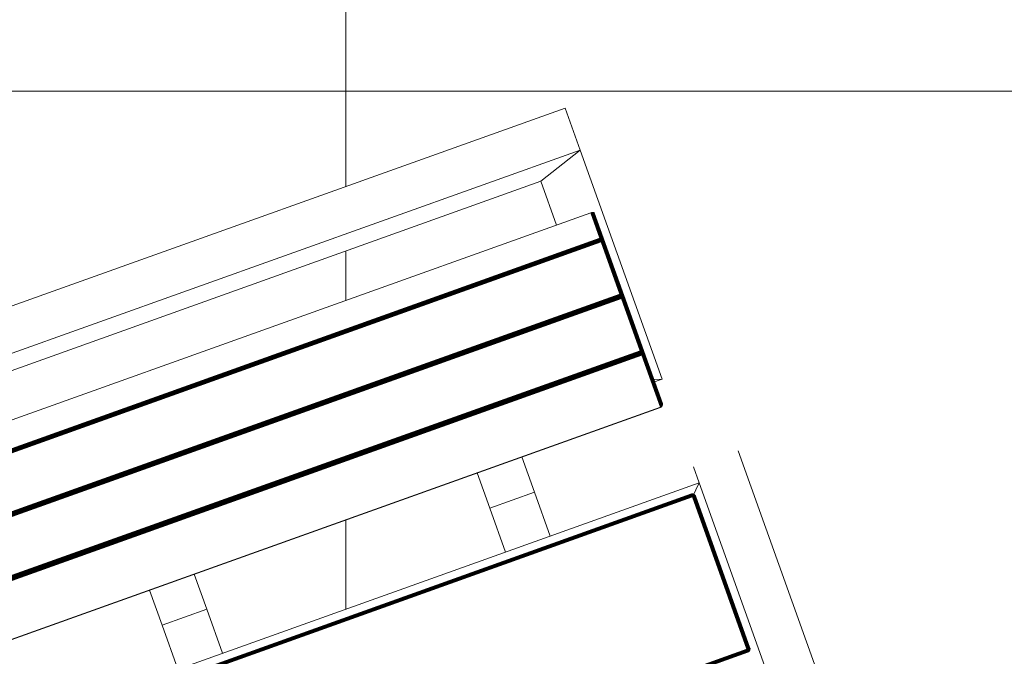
# Model space of a CAD drawing. Header units: millimetres. Extents: x -68595 to 26741, y -534 to 35396.
# Tile 96 of 172: x -57717 to -57095, y 26444 to 26847. Entities that reach past the tile are written whole.
import ezdxf

# ---------------------------------------------------------------- set-up
doc = ezdxf.new("R2010")
doc.units = ezdxf.units.MM
for name, color, linetype, lineweight, true_color in [('Furniture-1', 7, 'Continuous', 9, 0xaaaaaa), ('Kohvikutool-1', 7, 'Continuous', 9, 0xaaaaaa), ('Surface Pattern-1', 7, 'Continuous', 9, 0x232323)]:
    doc.layers.add(name, color=color, linetype=linetype, lineweight=lineweight, true_color=true_color)

# ---------------------------------------------------------------- blocks, each defined once
blk = doc.blocks.new('MA_Kohvikultool - Kohvikutool_DWG-V72-Sisehoov')
at = {"layer": 'Kohvikutool-1'}
for p, q in [((-10.89, 495), (-175.67, 495)), ((-388.49, 465), (-416.68, 465)), ((-416.68, 465), (-388.49, 465)), ((-416.68, 465), (-416.68, 15)), ((-378.23, 435), (-388.49, 465)), ((-388.49, 465), (-234.58, 465)), ((-388.49, 465), (-378.23, 435)), ((-388.49, 15), (-388.49, 465)), ((-234.58, 465), (-236.98, 458)), ((-236.98, 458), (-234.58, 465)), ((-234.58, 465), (-234.58, 458)), ((-175.67, 465), (-165, 465)), ((-165, 465), (-158, 458)), ((-165, 15), (-165, 465)), ((-158, 458), (-165, 465)), ((-165, 465), (-35.34, 465)), ((-348.73, 458), (-348.72, 458.36)), ((-348.73, 458), (-348.73, 22)), ((-331.82, 458), (-348.73, 458)), ((-348.72, 458.36), (-348.68, 458.74)), ((-348.72, 458.36), (-331.8, 458.36)), ((-348.68, 458.74), (-348.62, 459.09)), ((-331.77, 458.74), (-348.68, 458.74)), ((-348.62, 459.09), (-348.53, 459.41)), ((-331.7, 459.09), (-348.62, 459.09)), ((-348.53, 459.41), (-348.42, 459.67)), ((-331.62, 459.41), (-348.53, 459.41)), ((-348.42, 459.67), (-348.3, 459.86)), ((-331.51, 459.67), (-348.42, 459.67)), ((-348.3, 459.86), (-348.17, 459.97)), ((-331.38, 459.86), (-348.3, 459.86)), ((-348.17, 459.97), (-348.05, 460)), ((-331.26, 459.97), (-348.17, 459.97)), ((-313.07, 460), (-348.05, 460)), ((-348.05, 460), (-331.13, 460)), ((-331.8, 458.36), (-331.82, 458)), ((-331.82, 22), (-331.82, 458)), ((-331.46, 458), (-331.82, 458)), ((-331.77, 458.74), (-331.8, 458.36)), ((-331.45, 458.36), (-331.8, 458.36)), ((-331.7, 459.09), (-331.77, 458.74)), ((-331.42, 458.72), (-331.77, 458.74)), ((-331.62, 459.41), (-331.7, 459.09)), ((-331.35, 459.08), (-331.7, 459.09)), ((-331.51, 459.67), (-331.62, 459.41)), ((-331.27, 459.39), (-331.62, 459.41)), ((-331.38, 459.86), (-331.51, 459.67)), ((-331.16, 459.65), (-331.51, 459.67)), ((-331.45, 458.36), (-331.46, 458)), ((-331.08, 458), (-331.46, 458)), ((-331.46, 458), (-331.46, 22)), ((-331.42, 458.72), (-331.45, 458.36)), ((-331.45, 458.36), (-331.07, 458.34)), ((-331.35, 459.08), (-331.42, 458.72)), ((-331.03, 458.68), (-331.42, 458.72)), ((-331.26, 459.97), (-331.38, 459.86)), ((-331.04, 459.83), (-331.38, 459.86)), ((-331.27, 459.39), (-331.35, 459.08)), ((-330.97, 459.02), (-331.35, 459.08)), ((-331.16, 459.65), (-331.27, 459.39)), ((-330.89, 459.31), (-331.27, 459.39)), ((-331.13, 460), (-331.26, 459.97)), ((-330.91, 459.93), (-331.26, 459.97)), ((-331.04, 459.83), (-331.16, 459.65)), ((-330.79, 459.56), (-331.16, 459.65)), ((-331.13, 460), (-296.16, 460)), ((-330.79, 459.97), (-331.13, 460)), ((-331.07, 458.34), (-331.08, 458)), ((-331.08, 22), (-331.08, 458)), ((-330.68, 458), (-331.08, 458)), ((-331.07, 458.34), (-331.03, 458.68)), ((-331.07, 458.34), (-330.67, 458.3)), ((-330.91, 459.93), (-331.04, 459.83)), ((-330.67, 459.73), (-331.04, 459.83)), ((-331.03, 458.68), (-330.97, 459.02)), ((-330.64, 458.62), (-331.03, 458.68)), ((-330.97, 459.02), (-330.89, 459.31)), ((-330.58, 458.92), (-330.97, 459.02)), ((-330.91, 459.93), (-330.79, 459.97)), ((-330.56, 459.83), (-330.91, 459.93)), ((-330.89, 459.31), (-330.79, 459.56)), ((-330.51, 459.18), (-330.89, 459.31)), ((-330.44, 459.86), (-330.79, 459.97)), ((-295.82, 459.97), (-330.79, 459.97)), ((-330.79, 459.56), (-330.67, 459.73)), ((-330.42, 459.4), (-330.79, 459.56)), ((-330.67, 458.3), (-330.68, 458)), ((-330.68, 22), (-330.68, 458)), ((-330.29, 458), (-330.68, 458)), ((-330.67, 459.73), (-330.56, 459.83)), ((-330.31, 459.56), (-330.67, 459.73)), ((-330.67, 458.3), (-330.64, 458.62)), ((-330.67, 458.3), (-330.28, 458.26)), ((-330.64, 458.62), (-330.58, 458.92)), ((-330.25, 458.52), (-330.64, 458.62)), ((-330.58, 458.92), (-330.51, 459.18)), ((-330.21, 458.77), (-330.58, 458.92)), ((-330.44, 459.86), (-330.56, 459.83)), ((-330.21, 459.65), (-330.56, 459.83)), ((-330.51, 459.18), (-330.42, 459.4)), ((-330.14, 459), (-330.51, 459.18)), ((-330.1, 459.67), (-330.44, 459.86)), ((-295.47, 459.86), (-330.44, 459.86)), ((-330.42, 459.4), (-330.31, 459.56)), ((-330.07, 459.18), (-330.42, 459.4)), ((-330.31, 459.56), (-330.21, 459.65)), ((-329.98, 459.31), (-330.31, 459.56)), ((-330.28, 458.26), (-330.29, 458)), ((-330.29, 22), (-330.29, 458)), ((-329.93, 458), (-330.29, 458)), ((-330.28, 458.26), (-330.25, 458.52)), ((-330.28, 458.26), (-329.93, 458.2)), ((-330.25, 458.52), (-330.21, 458.77)), ((-329.91, 458.4), (-330.25, 458.52)), ((-330.1, 459.67), (-330.21, 459.65)), ((-329.89, 459.39), (-330.21, 459.65)), ((-330.21, 458.77), (-330.14, 459)), ((-329.87, 458.6), (-330.21, 458.77)), ((-330.14, 459), (-330.07, 459.18)), ((-329.82, 458.77), (-330.14, 459)), ((-329.8, 459.41), (-330.1, 459.67)), ((-295.13, 459.67), (-330.1, 459.67)), ((-330.07, 459.18), (-329.98, 459.31)), ((-329.76, 458.92), (-330.07, 459.18)), ((-329.98, 459.31), (-329.89, 459.39)), ((-329.7, 459.02), (-329.98, 459.31)), ((-329.93, 458.2), (-329.91, 458.4)), ((-329.93, 458.2), (-329.62, 458.27)), ((-329.63, 458.07), (-329.93, 458.2)), ((-329.93, 458.2), (-329.93, 458)), ((-329.93, 22), (-329.93, 458)), ((-329.64, 458), (-329.93, 458)), ((-329.91, 458.4), (-329.87, 458.6)), ((-329.62, 458.27), (-329.91, 458.4)), ((-329.6, 458.4), (-329.91, 458.4)), ((-329.8, 459.41), (-329.89, 459.39)), ((-329.63, 459.08), (-329.89, 459.39)), ((-329.87, 458.6), (-329.82, 458.77)), ((-329.6, 458.4), (-329.87, 458.6)), ((-329.56, 458.52), (-329.87, 458.6)), ((-329.82, 458.77), (-329.76, 458.92)), ((-329.56, 458.52), (-329.82, 458.77)), ((-329.52, 458.62), (-329.82, 458.77)), ((-329.56, 459.09), (-329.8, 459.41)), ((-294.83, 459.41), (-329.8, 459.41)), ((-329.76, 458.92), (-329.7, 459.02)), ((-329.52, 458.62), (-329.76, 458.92)), ((-329.48, 458.68), (-329.76, 458.92)), ((-329.7, 459.02), (-329.63, 459.08)), ((-329.48, 458.68), (-329.7, 459.02)), ((-329.43, 458.72), (-329.7, 459.02)), ((-329.64, 22), (-329.64, 458)), ((-329.41, 458), (-329.64, 458)), ((-329.56, 459.09), (-329.63, 459.08)), ((-329.63, 459.08), (-329.43, 458.72)), ((-329.41, 458.73), (-329.63, 459.08)), ((-329.38, 458.74), (-329.56, 459.09)), ((-294.59, 459.09), (-329.56, 459.09)), ((-329.41, 458.73), (-329.28, 458.36)), ((-329.41, 22), (-329.41, 458)), ((-329.25, 458), (-329.41, 458)), ((-294.41, 458.74), (-329.38, 458.74)), ((-329.3, 458.36), (-329.25, 458)), ((-294.31, 458.36), (-329.28, 458.36)), ((-329.25, 22), (-329.25, 458)), ((-329.25, 458), (-294.28, 458)), ((-296.16, 460), (-313.07, 460)), ((-312.95, 459.97), (-313.07, 460)), ((-312.95, 459.97), (-296.04, 459.97)), ((-312.82, 459.86), (-312.95, 459.97)), ((-310.25, 459.86), (-310.12, 459.97)), ((-310.12, 459.97), (-310, 460)), ((-293.21, 459.97), (-310.12, 459.97)), ((-275.02, 460), (-310, 460)), ((-310, 460), (-293.08, 460)), ((-295.82, 459.97), (-296.16, 460)), ((-296.04, 459.97), (-296.16, 460)), ((-295.7, 459.93), (-296.04, 459.97)), ((-295.91, 459.86), (-296.04, 459.97)), ((-295.47, 459.86), (-295.82, 459.97)), ((-295.7, 459.93), (-295.82, 459.97)), ((-295.13, 459.67), (-295.47, 459.86)), ((-293.33, 459.86), (-295.47, 459.86)), ((-294.83, 459.41), (-295.13, 459.67)), ((-293.46, 459.67), (-295.13, 459.67)), ((-294.59, 459.09), (-294.83, 459.41)), ((-293.57, 459.41), (-294.83, 459.41)), ((-294.41, 458.74), (-294.59, 459.09)), ((-294.41, 458.74), (-294.31, 458.36)), ((-294.27, 458.62), (-294.38, 458.92)), ((-294.28, 458), (-294.31, 458.36)), ((-294.28, 458), (-294.28, 22)), ((-294.18, 458.27), (-294.27, 458.6)), ((-294.16, 458.07), (-294.19, 458)), ((-294.19, 458), (-294.19, 22)), ((-293.75, 458.36), (-293.77, 458)), ((-293.77, 22), (-293.77, 458)), ((-293.41, 458), (-293.77, 458)), ((-293.72, 458.74), (-293.75, 458.36)), ((-293.4, 458.36), (-293.75, 458.36)), ((-293.65, 459.09), (-293.72, 458.74)), ((-293.37, 458.72), (-293.72, 458.74)), ((-293.57, 459.41), (-293.65, 459.09)), ((-293.3, 459.08), (-293.65, 459.09)), ((-293.46, 459.67), (-293.57, 459.41)), ((-293.22, 459.39), (-293.57, 459.41)), ((-293.33, 459.86), (-293.46, 459.67)), ((-293.11, 459.65), (-293.46, 459.67)), ((-293.4, 458.36), (-293.41, 458)), ((-293.41, 458), (-293.41, 22)), ((-293.03, 458), (-293.41, 458)), ((-293.37, 458.72), (-293.4, 458.36)), ((-293.4, 458.36), (-293.02, 458.34)), ((-293.3, 459.08), (-293.37, 458.72)), ((-292.98, 458.68), (-293.37, 458.72)), ((-293.21, 459.97), (-293.33, 459.86)), ((-292.99, 459.83), (-293.33, 459.86)), ((-293.22, 459.39), (-293.3, 459.08)), ((-292.92, 459.02), (-293.3, 459.08)), ((-293.11, 459.65), (-293.22, 459.39)), ((-292.84, 459.31), (-293.22, 459.39)), ((-293.08, 460), (-293.21, 459.97)), ((-292.86, 459.93), (-293.21, 459.97)), ((-292.99, 459.83), (-293.11, 459.65)), ((-292.74, 459.56), (-293.11, 459.65)), ((-293.08, 460), (-258.11, 460)), ((-292.74, 459.97), (-293.08, 460)), ((-293.02, 458.34), (-293.03, 458)), ((-293.03, 458), (-293.03, 22)), ((-292.63, 458), (-293.03, 458)), ((-293.02, 458.34), (-292.98, 458.68)), ((-293.02, 458.34), (-292.62, 458.3)), ((-292.86, 459.93), (-292.99, 459.83)), ((-292.62, 459.73), (-292.99, 459.83)), ((-292.98, 458.68), (-292.92, 459.02)), ((-292.59, 458.62), (-292.98, 458.68)), ((-292.92, 459.02), (-292.84, 459.31)), ((-292.53, 458.92), (-292.92, 459.02)), ((-292.86, 459.93), (-292.74, 459.97)), ((-292.51, 459.83), (-292.86, 459.93)), ((-292.84, 459.31), (-292.74, 459.56)), ((-292.46, 459.18), (-292.84, 459.31)), ((-292.39, 459.86), (-292.74, 459.97)), ((-292.74, 459.97), (-257.77, 459.97)), ((-292.74, 459.56), (-292.62, 459.73)), ((-292.37, 459.4), (-292.74, 459.56)), ((-292.62, 458.3), (-292.63, 458)), ((-292.63, 458), (-292.63, 22)), ((-292.24, 458), (-292.63, 458)), ((-292.62, 459.73), (-292.51, 459.83)), ((-292.26, 459.56), (-292.62, 459.73)), ((-292.62, 458.3), (-292.59, 458.62)), ((-292.62, 458.3), (-292.23, 458.26)), ((-292.59, 458.62), (-292.53, 458.92)), ((-292.2, 458.52), (-292.59, 458.62)), ((-292.53, 458.92), (-292.46, 459.18)), ((-292.16, 458.77), (-292.53, 458.92)), ((-292.51, 459.83), (-292.39, 459.86)), ((-292.16, 459.65), (-292.51, 459.83)), ((-292.46, 459.18), (-292.37, 459.4)), ((-292.1, 459), (-292.46, 459.18)), ((-292.05, 459.67), (-292.39, 459.86)), ((-292.39, 459.86), (-257.42, 459.86)), ((-292.37, 459.4), (-292.26, 459.56)), ((-292.02, 459.18), (-292.37, 459.4)), ((-292.26, 459.56), (-292.16, 459.65)), ((-291.93, 459.31), (-292.26, 459.56)), ((-292.23, 458.26), (-292.24, 458)), ((-292.24, 458), (-292.24, 22)), ((-291.88, 458), (-292.24, 458)), ((-292.23, 458.26), (-292.2, 458.52)), ((-292.23, 458.26), (-291.88, 458.2)), ((-292.2, 458.52), (-292.16, 458.77)), ((-291.86, 458.4), (-292.2, 458.52)), ((-292.05, 459.67), (-292.16, 459.65)), ((-291.84, 459.39), (-292.16, 459.65)), ((-292.16, 458.77), (-292.1, 459)), ((-291.82, 458.6), (-292.16, 458.77)), ((-292.1, 459), (-292.02, 459.18)), ((-291.77, 458.77), (-292.1, 459)), ((-291.75, 459.41), (-292.05, 459.67)), ((-292.05, 459.67), (-257.08, 459.67)), ((-292.02, 459.18), (-291.93, 459.31)), ((-291.71, 458.92), (-292.02, 459.18)), ((-291.93, 459.31), (-291.84, 459.39)), ((-291.65, 459.02), (-291.93, 459.31)), ((-291.88, 458.2), (-291.86, 458.4)), ((-291.88, 458.2), (-291.57, 458.27)), ((-291.58, 458.07), (-291.88, 458.2)), ((-291.88, 458.2), (-291.88, 458)), ((-291.88, 458), (-291.88, 22)), ((-291.59, 458), (-291.88, 458)), ((-291.86, 458.4), (-291.82, 458.6)), ((-291.57, 458.27), (-291.86, 458.4)), ((-291.55, 458.4), (-291.86, 458.4)), ((-291.75, 459.41), (-291.84, 459.39)), ((-291.58, 459.08), (-291.84, 459.39)), ((-291.82, 458.6), (-291.77, 458.77)), ((-291.55, 458.4), (-291.82, 458.6)), ((-291.51, 458.52), (-291.82, 458.6)), ((-291.77, 458.77), (-291.71, 458.92)), ((-291.51, 458.52), (-291.77, 458.77)), ((-291.47, 458.62), (-291.77, 458.77)), ((-291.51, 459.09), (-291.75, 459.41)), ((-291.75, 459.41), (-256.78, 459.41)), ((-291.71, 458.92), (-291.65, 459.02)), ((-291.47, 458.62), (-291.71, 458.92)), ((-291.43, 458.68), (-291.71, 458.92)), ((-291.65, 459.02), (-291.58, 459.08)), ((-291.43, 458.68), (-291.65, 459.02)), ((-291.38, 458.72), (-291.65, 459.02)), ((-291.59, 458), (-291.59, 22)), ((-291.59, 458), (-291.36, 458)), ((-291.51, 459.09), (-291.58, 459.08)), ((-291.58, 459.08), (-291.38, 458.72)), ((-291.36, 458.73), (-291.58, 459.08)), ((-291.33, 458.74), (-291.51, 459.09)), ((-291.51, 459.09), (-256.54, 459.09)), ((-291.36, 458.73), (-291.23, 458.36)), ((-291.36, 22), (-291.36, 458)), ((-291.2, 458), (-291.36, 458)), ((-291.33, 458.74), (-256.36, 458.74)), ((-291.25, 458.36), (-291.2, 458)), ((-291.23, 458.36), (-256.26, 458.36)), ((-291.2, 22), (-291.2, 458)), ((-291.2, 458), (-256.23, 458)), ((-258.11, 460), (-275.02, 460)), ((-274.9, 459.97), (-275.02, 460)), ((-257.99, 459.97), (-274.9, 459.97)), ((-274.77, 459.86), (-274.9, 459.97)), ((-272.2, 459.86), (-272.07, 459.97)), ((-272.07, 459.97), (-271.95, 460)), ((-272.07, 459.97), (-255.16, 459.97)), ((-236.98, 460), (-271.95, 460)), ((-271.95, 460), (-255.03, 460)), ((-257.77, 459.97), (-258.11, 460)), ((-257.99, 459.97), (-258.11, 460)), ((-257.65, 459.93), (-257.99, 459.97)), ((-257.86, 459.86), (-257.99, 459.97)), ((-257.42, 459.86), (-257.77, 459.97)), ((-257.65, 459.93), (-257.77, 459.97)), ((-257.08, 459.67), (-257.42, 459.86)), ((-257.42, 459.86), (-255.28, 459.86)), ((-256.78, 459.41), (-257.08, 459.67)), ((-257.08, 459.67), (-255.41, 459.67)), ((-256.54, 459.09), (-256.78, 459.41)), ((-256.78, 459.41), (-255.52, 459.41)), ((-256.36, 458.74), (-256.54, 459.09)), ((-256.26, 458.36), (-256.36, 458.74)), ((-256.23, 458.62), (-256.33, 458.92)), ((-256.23, 458), (-256.26, 458.36)), ((-256.23, 458), (-256.23, 22)), ((-256.13, 458.27), (-256.22, 458.6)), ((-256.16, 458), (-256.12, 458.13)), ((-256.14, 458.03), (-256.11, 458)), ((-256.14, 458), (-256.14, 22)), ((-255.7, 458.36), (-255.72, 458)), ((-255.72, 22), (-255.72, 458)), ((-255.36, 458), (-255.72, 458)), ((-255.67, 458.74), (-255.7, 458.36)), ((-255.35, 458.36), (-255.7, 458.36)), ((-255.6, 459.09), (-255.67, 458.74)), ((-255.32, 458.72), (-255.67, 458.74)), ((-255.52, 459.41), (-255.6, 459.09)), ((-255.25, 459.08), (-255.6, 459.09)), ((-255.41, 459.67), (-255.52, 459.41)), ((-255.17, 459.39), (-255.52, 459.41)), ((-255.28, 459.86), (-255.41, 459.67)), ((-255.06, 459.65), (-255.41, 459.67)), ((-255.36, 458), (-255.35, 458.36)), ((-254.98, 458), (-255.36, 458)), ((-255.36, 458), (-255.36, 22)), ((-255.32, 458.72), (-255.35, 458.36)), ((-255.35, 458.36), (-254.97, 458.34)), ((-255.25, 459.08), (-255.32, 458.72)), ((-254.93, 458.68), (-255.32, 458.72)), ((-255.16, 459.97), (-255.28, 459.86)), ((-254.94, 459.83), (-255.28, 459.86)), ((-255.17, 459.39), (-255.25, 459.08)), ((-254.87, 459.02), (-255.25, 459.08)), ((-255.06, 459.65), (-255.17, 459.39)), ((-254.79, 459.31), (-255.17, 459.39)), ((-255.03, 460), (-255.16, 459.97)), ((-254.81, 459.93), (-255.16, 459.97)), ((-254.94, 459.83), (-255.06, 459.65)), ((-254.69, 459.56), (-255.06, 459.65)), ((-255.03, 460), (-220.06, 460)), ((-254.69, 459.97), (-255.03, 460)), ((-254.98, 458), (-254.97, 458.34)), ((-254.98, 458), (-254.98, 22)), ((-254.58, 458), (-254.98, 458)), ((-254.97, 458.34), (-254.93, 458.68)), ((-254.97, 458.34), (-254.57, 458.3)), ((-254.81, 459.93), (-254.94, 459.83)), ((-254.57, 459.73), (-254.94, 459.83)), ((-254.93, 458.68), (-254.87, 459.02)), ((-254.54, 458.62), (-254.93, 458.68)), ((-254.87, 459.02), (-254.79, 459.31)), ((-254.48, 458.92), (-254.87, 459.02)), ((-254.81, 459.93), (-254.69, 459.97)), ((-254.46, 459.83), (-254.81, 459.93)), ((-254.79, 459.31), (-254.69, 459.56)), ((-254.41, 459.18), (-254.79, 459.31)), ((-254.34, 459.86), (-254.69, 459.97)), ((-254.69, 459.97), (-219.72, 459.97)), ((-254.69, 459.56), (-254.57, 459.73)), ((-254.32, 459.4), (-254.69, 459.56)), ((-254.58, 458), (-254.57, 458.3)), ((-254.19, 458), (-254.58, 458)), ((-254.58, 458), (-254.58, 22)), ((-254.57, 459.73), (-254.46, 459.83)), ((-254.21, 459.56), (-254.57, 459.73)), ((-254.57, 458.3), (-254.54, 458.62)), ((-254.57, 458.3), (-254.18, 458.26)), ((-254.54, 458.62), (-254.48, 458.92)), ((-254.15, 458.52), (-254.54, 458.62)), ((-254.48, 458.92), (-254.41, 459.18)), ((-254.11, 458.77), (-254.48, 458.92)), ((-254.46, 459.83), (-254.34, 459.86)), ((-254.11, 459.65), (-254.46, 459.83)), ((-254.41, 459.18), (-254.32, 459.4)), ((-254.05, 459), (-254.41, 459.18)), ((-254, 459.67), (-254.34, 459.86)), ((-254.34, 459.86), (-219.37, 459.86)), ((-254.32, 459.4), (-254.21, 459.56)), ((-253.97, 459.18), (-254.32, 459.4)), ((-254.21, 459.56), (-254.11, 459.65)), ((-253.88, 459.31), (-254.21, 459.56)), ((-254.19, 458), (-254.18, 458.26)), ((-253.83, 458), (-254.19, 458)), ((-254.19, 458), (-254.19, 22)), ((-254.18, 458.26), (-254.15, 458.52)), ((-254.18, 458.26), (-253.83, 458.2)), ((-254.15, 458.52), (-254.11, 458.77)), ((-253.81, 458.4), (-254.15, 458.52)), ((-254.11, 459.65), (-254, 459.67)), ((-253.79, 459.39), (-254.11, 459.65)), ((-254.11, 458.77), (-254.05, 459)), ((-253.77, 458.6), (-254.11, 458.77)), ((-254.05, 459), (-253.97, 459.18)), ((-253.72, 458.77), (-254.05, 459)), ((-253.7, 459.41), (-254, 459.67)), ((-254, 459.67), (-219.03, 459.67)), ((-253.97, 459.18), (-253.88, 459.31)), ((-253.66, 458.92), (-253.97, 459.18)), ((-253.88, 459.31), (-253.79, 459.39)), ((-253.6, 459.02), (-253.88, 459.31)), ((-253.83, 458.2), (-253.81, 458.4)), ((-253.83, 458.2), (-253.52, 458.27)), ((-253.83, 458), (-253.83, 458.2)), ((-253.54, 458), (-253.83, 458.2)), ((-253.83, 22), (-253.83, 458)), ((-253.54, 458), (-253.83, 458)), ((-253.81, 458.4), (-253.77, 458.6)), ((-253.52, 458.27), (-253.81, 458.4)), ((-253.5, 458.4), (-253.81, 458.4)), ((-253.79, 459.39), (-253.7, 459.41)), ((-253.53, 459.08), (-253.79, 459.39)), ((-253.77, 458.6), (-253.72, 458.77)), ((-253.5, 458.4), (-253.77, 458.6)), ((-253.46, 458.52), (-253.77, 458.6)), ((-253.72, 458.77), (-253.66, 458.92)), ((-253.46, 458.52), (-253.72, 458.77)), ((-253.42, 458.62), (-253.72, 458.77)), ((-253.46, 459.09), (-253.7, 459.41)), ((-253.7, 459.41), (-218.73, 459.41)), ((-253.66, 458.92), (-253.6, 459.02)), ((-253.42, 458.62), (-253.66, 458.92)), ((-253.38, 458.68), (-253.66, 458.92)), ((-253.6, 459.02), (-253.53, 459.08)), ((-253.38, 458.68), (-253.6, 459.02)), ((-253.33, 458.72), (-253.6, 459.02)), ((-253.31, 458), (-253.54, 458)), ((-253.54, 458), (-253.54, 22)), ((-253.53, 459.08), (-253.46, 459.09)), ((-253.33, 458.72), (-253.53, 459.08)), ((-253.28, 458.74), (-253.53, 459.08)), ((-253.28, 458.74), (-253.46, 459.09)), ((-253.46, 459.09), (-218.49, 459.09)), ((-253.18, 458.36), (-253.31, 458.73)), ((-253.31, 22), (-253.31, 458)), ((-253.15, 458), (-253.31, 458)), ((-253.28, 458.74), (-218.31, 458.74)), ((-253.2, 458.36), (-253.15, 458)), ((-253.18, 458.36), (-218.21, 458.36)), ((-253.15, 22), (-253.15, 458)), ((-253.15, 458), (-218.18, 458)), ((-220.06, 460), (-236.98, 460)), ((-236.85, 459.97), (-236.98, 460)), ((-236.72, 459.86), (-236.85, 459.97)), ((-236.85, 459.97), (-219.94, 459.97)), ((-219.72, 459.97), (-220.06, 460)), ((-219.94, 459.97), (-220.06, 460)), ((-219.81, 459.86), (-219.94, 459.97)), ((-219.94, 459.97), (-219.6, 459.93)), ((-219.37, 459.86), (-219.72, 459.97)), ((-219.72, 459.97), (-219.6, 459.93)), ((-219.03, 459.67), (-219.37, 459.86)), ((-218.73, 459.41), (-219.03, 459.67)), ((-218.49, 459.09), (-218.73, 459.41)), ((-218.31, 458.74), (-218.49, 459.09)), ((-218.21, 458.36), (-218.31, 458.74)), ((-218.18, 458.62), (-218.28, 458.92)), ((-218.18, 458), (-218.21, 458.36)), ((-218.18, 458), (-218.18, 22)), ((-218.08, 458.27), (-218.17, 458.6)), ((-218.06, 458.07), (-218.09, 458)), ((-218.09, 458), (-218.09, 22)), ((-159.97, 458.36), (-160, 458)), ((-159.97, 458.36), (-160, 458)), ((-160, 458), (-159.97, 458)), ((-159.86, 458.74), (-159.97, 458.36)), ((-159.86, 458.74), (-159.97, 458.36)), ((-159.93, 458.36), (-159.97, 458)), ((-159.93, 458.36), (-159.97, 458.36)), ((-159.97, 458), (-159.86, 458)), ((-159.97, 458), (-159.97, 22)), ((-159.83, 458.72), (-159.93, 458.36)), ((-159.93, 458.36), (-159.83, 458.34)), ((-159.67, 459.09), (-159.86, 458.74)), ((-159.67, 459.09), (-159.86, 458.74)), ((-159.83, 458.72), (-159.86, 458.74)), ((-159.83, 458.34), (-159.86, 458)), ((-159.86, 458), (-159.67, 458)), ((-159.86, 458), (-159.86, 22)), ((-159.65, 459.08), (-159.83, 458.72)), ((-159.73, 458.68), (-159.83, 458.72)), ((-159.83, 458.34), (-159.73, 458.68)), ((-159.83, 458.34), (-159.65, 458.3)), ((-159.73, 458.68), (-159.56, 459.02)), ((-159.56, 458.62), (-159.73, 458.68)), ((-159.41, 459.41), (-159.67, 459.09)), ((-159.41, 459.41), (-159.67, 459.09)), ((-159.65, 459.08), (-159.67, 459.09)), ((-159.65, 458.3), (-159.67, 458)), ((-159.67, 458), (-159.41, 458)), ((-159.67, 458), (-159.67, 22)), ((-159.39, 459.39), (-159.65, 459.08)), ((-159.56, 459.02), (-159.65, 459.08)), ((-159.65, 458.3), (-159.56, 458.62)), ((-159.65, 458.3), (-159.39, 458.26)), ((-159.56, 459.02), (-159.31, 459.31)), ((-159.4, 458.92), (-159.56, 459.02)), ((-159.56, 458.62), (-159.4, 458.92)), ((-159.31, 458.52), (-159.56, 458.62)), ((-159.09, 459.67), (-159.41, 459.41)), ((-159.09, 459.67), (-159.41, 459.41)), ((-159.39, 459.39), (-159.41, 459.41)), ((-159.39, 458.26), (-159.41, 458)), ((-159.41, 458), (-159.09, 458)), ((-159.41, 458), (-159.41, 22)), ((-159.4, 458.92), (-159.18, 459.18)), ((-159.18, 458.77), (-159.4, 458.92)), ((-159.08, 459.65), (-159.39, 459.39)), ((-159.31, 459.31), (-159.39, 459.39)), ((-159.39, 458.26), (-159.31, 458.52)), ((-159.39, 458.26), (-159.08, 458.2)), ((-159.31, 459.31), (-159.02, 459.56)), ((-159.18, 459.18), (-159.31, 459.31)), ((-159.31, 458.52), (-159.18, 458.77)), ((-159.02, 458.4), (-159.31, 458.52)), ((-159.18, 459.18), (-158.92, 459.4)), ((-159, 459), (-159.18, 459.18)), ((-159.18, 458.77), (-159, 459)), ((-158.92, 458.6), (-159.18, 458.77)), ((-158.74, 459.86), (-159.09, 459.67)), ((-158.74, 459.86), (-159.09, 459.67)), ((-159.08, 459.65), (-159.09, 459.67)), ((-159.08, 458.2), (-159.09, 458)), ((-159.09, 458), (-158.74, 458)), ((-159.09, 458), (-159.09, 22)), ((-158.72, 459.83), (-159.08, 459.65)), ((-159.02, 459.56), (-159.08, 459.65)), ((-159.08, 458.2), (-159.02, 458.4)), ((-159.08, 458.2), (-158.68, 458.27)), ((-158.74, 458), (-159.08, 458.2)), ((-159.02, 459.56), (-158.68, 459.73)), ((-158.92, 459.4), (-159.02, 459.56)), ((-159.02, 458.4), (-158.92, 458.6)), ((-158.68, 458.27), (-159.02, 458.4)), ((-158.62, 458.4), (-159.02, 458.4)), ((-159, 459), (-158.77, 459.18)), ((-158.77, 458.77), (-159, 459)), ((-158.92, 459.4), (-158.62, 459.56)), ((-158.77, 459.18), (-158.92, 459.4)), ((-158.92, 458.6), (-158.77, 458.77)), ((-158.62, 458.4), (-158.92, 458.6)), ((-158.52, 458.52), (-158.92, 458.6)), ((-158.77, 459.18), (-158.52, 459.31)), ((-158.6, 458.92), (-158.77, 459.18)), ((-158.77, 458.77), (-158.6, 458.92)), ((-158.52, 458.52), (-158.77, 458.77)), ((-158.4, 458.62), (-158.77, 458.77)), ((-158.36, 459.97), (-158.74, 459.86)), ((-158.36, 459.97), (-158.74, 459.86)), ((-158.72, 459.83), (-158.74, 459.86)), ((-158.74, 22), (-158.74, 458)), ((-158.73, 458.07), (-158.36, 458)), ((-158.36, 459.93), (-158.72, 459.83)), ((-158.68, 459.73), (-158.72, 459.83)), ((-158.68, 459.73), (-158.34, 459.83)), ((-158.62, 459.56), (-158.68, 459.73)), ((-158.62, 459.56), (-158.3, 459.65)), ((-158.52, 459.31), (-158.62, 459.56)), ((-158.6, 458.92), (-158.4, 459.02)), ((-158.4, 458.62), (-158.6, 458.92)), ((-158.27, 458.68), (-158.6, 458.92)), ((-158.52, 459.31), (-158.26, 459.39)), ((-158.4, 459.02), (-158.52, 459.31)), ((-158.4, 459.02), (-158.2, 459.08)), ((-158.27, 458.68), (-158.4, 459.02)), ((-158.13, 458.72), (-158.4, 459.02)), ((-158, 460), (-158.36, 459.97)), ((-158, 460), (-158.36, 459.97)), ((-158.36, 459.93), (-158.36, 459.97)), ((-158.36, 459.93), (-158, 459.97)), ((-158.34, 459.83), (-158.36, 459.93)), ((-158.36, 458.03), (-158, 458)), ((-158.36, 458), (-158.36, 22)), ((-158.34, 459.83), (-158, 459.86)), ((-158.3, 459.65), (-158.34, 459.83)), ((-158.3, 459.65), (-158, 459.67)), ((-158.26, 459.39), (-158.3, 459.65)), ((-158.26, 459.39), (-158, 459.41)), ((-158.2, 459.08), (-158.26, 459.39)), ((-158.2, 459.08), (-158, 459.09)), ((-158.13, 458.72), (-158.2, 459.08)), ((-158, 459.09), (-158.13, 458.72)), ((-158, 460), (-158, 459.97)), ((-55.75, 459.97), (-158, 459.97)), ((-158, 459.97), (-158, 459.86)), ((-55.75, 459.86), (-158, 459.86)), ((-158, 459.86), (-158, 459.67)), ((-55.75, 459.67), (-158, 459.67)), ((-158, 459.67), (-158, 459.41)), ((-55.75, 459.41), (-158, 459.41)), ((-158, 459.41), (-158, 459.09)), ((-55.75, 459.09), (-158, 459.09)), ((-158, 459.09), (-158, 458.74)), ((-55.75, 458.74), (-158, 458.74)), ((-158, 458.36), (-158, 458.74)), ((-158, 458.36), (-55.75, 458.36)), ((-158, 458.36), (-158, 458)), ((-158, 458), (-55.75, 458)), ((-158, 22), (-158, 458)), ((-55.39, 459.97), (-55.75, 460)), ((-55.75, 460), (-55.75, 459.97)), ((-55.39, 459.97), (-55.75, 460)), ((-55.75, 459.97), (-55.39, 459.93)), ((-55.75, 459.97), (-55.75, 459.86)), ((-55.75, 459.86), (-55.41, 459.83)), ((-55.75, 459.86), (-55.75, 459.67)), ((-55.75, 459.67), (-55.45, 459.65)), ((-55.75, 459.67), (-55.75, 459.41)), ((-55.75, 459.41), (-55.49, 459.39)), ((-55.75, 459.41), (-55.75, 459.09)), ((-55.75, 459.09), (-55.55, 459.08)), ((-55.75, 459.09), (-55.75, 458.74)), ((-55.75, 458.74), (-55.55, 459.08)), ((-55.75, 458.36), (-55.68, 458.73)), ((-55.72, 458.36), (-55.75, 458)), ((-55.39, 458), (-55.75, 458)), ((-55.75, 458), (-55.75, 22)), ((-55.49, 459.39), (-55.55, 459.08)), ((-55.55, 459.08), (-55.35, 459.02)), ((-55.55, 459.08), (-55.48, 458.68)), ((-55.45, 459.65), (-55.49, 459.39)), ((-55.49, 459.39), (-55.23, 459.31)), ((-55.48, 458.68), (-55.35, 459.02)), ((-55.41, 459.83), (-55.45, 459.65)), ((-55.45, 459.65), (-55.13, 459.56)), ((-55.39, 459.93), (-55.41, 459.83)), ((-55.41, 459.83), (-55.07, 459.73)), ((-55.01, 459.86), (-55.39, 459.97)), ((-55.39, 459.97), (-55.39, 459.93)), ((-55.01, 459.86), (-55.39, 459.97)), ((-55.03, 459.83), (-55.39, 459.93)), ((-55.39, 458), (-55.39, 22)), ((-55.39, 458), (-55.01, 458)), ((-55.35, 459.02), (-55.23, 459.31)), ((-55.35, 459.02), (-55.15, 458.92)), ((-55.35, 458.62), (-55.35, 459.02)), ((-55.35, 458.62), (-55.15, 458.92)), ((-55.23, 459.31), (-55.13, 459.56)), ((-55.23, 459.31), (-54.98, 459.18)), ((-55.23, 458.52), (-55.15, 458.92)), ((-55.23, 458.52), (-54.98, 458.77)), ((-55.15, 458.92), (-54.98, 459.18)), ((-55.15, 458.92), (-54.98, 458.77)), ((-55.13, 459.56), (-55.07, 459.73)), ((-55.13, 459.56), (-54.83, 459.4)), ((-55.13, 458.4), (-54.98, 458.77)), ((-55.13, 458.4), (-54.83, 458.6)), ((-55.07, 459.73), (-55.03, 459.83)), ((-55.07, 459.73), (-54.73, 459.56)), ((-55.07, 458.27), (-54.83, 458.6)), ((-55.07, 458.27), (-54.73, 458.4)), ((-55.01, 459.86), (-55.03, 459.83)), ((-54.67, 459.65), (-55.03, 459.83)), ((-55.03, 458.13), (-54.73, 458.4)), ((-54.67, 458.2), (-55.03, 458.13)), ((-55.02, 458.07), (-54.67, 458.2)), ((-54.66, 459.67), (-55.01, 459.86)), ((-54.66, 459.67), (-55.01, 459.86)), ((-55.01, 458), (-55.01, 22)), ((-54.66, 458), (-55.01, 458)), ((-54.98, 459.18), (-54.83, 459.4)), ((-54.98, 459.18), (-54.75, 459)), ((-54.98, 458.77), (-54.75, 459)), ((-54.98, 458.77), (-54.83, 458.6)), ((-54.83, 459.4), (-54.73, 459.56)), ((-54.83, 459.4), (-54.57, 459.18)), ((-54.83, 458.6), (-54.57, 458.77)), ((-54.83, 458.6), (-54.73, 458.4)), ((-54.75, 459), (-54.57, 459.18)), ((-54.75, 459), (-54.57, 458.77)), ((-54.73, 459.56), (-54.67, 459.65)), ((-54.73, 459.56), (-54.44, 459.31)), ((-54.73, 458.4), (-54.44, 458.52)), ((-54.73, 458.4), (-54.67, 458.2)), ((-54.66, 459.67), (-54.67, 459.65)), ((-54.36, 459.39), (-54.67, 459.65)), ((-54.67, 458.2), (-54.36, 458.26)), ((-54.66, 458), (-54.67, 458.2)), ((-54.34, 459.41), (-54.66, 459.67)), ((-54.34, 459.41), (-54.66, 459.67)), ((-54.66, 458), (-54.66, 22)), ((-54.34, 458), (-54.66, 458)), ((-54.57, 459.18), (-54.44, 459.31)), ((-54.57, 459.18), (-54.35, 458.92)), ((-54.57, 458.77), (-54.35, 458.92)), ((-54.57, 458.77), (-54.44, 458.52)), ((-54.44, 459.31), (-54.36, 459.39)), ((-54.44, 459.31), (-54.19, 459.02)), ((-54.44, 458.52), (-54.19, 458.62)), ((-54.44, 458.52), (-54.36, 458.26)), ((-54.34, 459.41), (-54.36, 459.39)), ((-54.1, 459.08), (-54.36, 459.39)), ((-54.36, 458.26), (-54.1, 458.3)), ((-54.34, 458), (-54.36, 458.26)), ((-54.35, 458.92), (-54.19, 459.02)), ((-54.35, 458.92), (-54.19, 458.62)), ((-54.08, 459.09), (-54.34, 459.41)), ((-54.08, 459.09), (-54.34, 459.41)), ((-54.34, 458), (-54.34, 22)), ((-54.08, 458), (-54.34, 458)), ((-54.19, 459.02), (-54.1, 459.08)), ((-54.19, 459.02), (-54.02, 458.68)), ((-54.19, 458.62), (-54.02, 458.68)), ((-54.19, 458.62), (-54.1, 458.3)), ((-54.08, 459.09), (-54.1, 459.08)), ((-53.92, 458.72), (-54.1, 459.08)), ((-54.1, 458.3), (-53.92, 458.34)), ((-54.08, 458), (-54.1, 458.3)), ((-53.89, 458.74), (-54.08, 459.09)), ((-53.89, 458.74), (-54.08, 459.09)), ((-54.08, 458), (-54.08, 22)), ((-53.89, 458), (-54.08, 458)), ((-54.02, 458.68), (-53.92, 458.72)), ((-54.02, 458.68), (-53.92, 458.34)), ((-53.89, 458.74), (-53.92, 458.72)), ((-53.82, 458.36), (-53.92, 458.72)), ((-53.92, 458.34), (-53.82, 458.36)), ((-53.89, 458), (-53.92, 458.34)), ((-53.78, 458.36), (-53.89, 458.74)), ((-53.78, 458.36), (-53.89, 458.74)), ((-53.89, 458), (-53.89, 22)), ((-53.78, 458), (-53.89, 458)), ((-53.78, 458.36), (-53.82, 458.36)), ((-53.78, 458), (-53.82, 458.36)), ((-53.75, 458), (-53.78, 458.36)), ((-53.75, 458), (-53.78, 458.36)), ((-53.78, 22), (-53.78, 458)), ((-53.75, 458), (-53.78, 458)), ((-348.73, 435), (-378.23, 435)), ((-378.23, 435), (-378.23, 45)), ((-194.5, 365), (-218.18, 365)), ((-194.5, 335), (-194.5, 365)), ((-194.5, 365), (-165, 365)), ((-194.5, 335), (-194.5, 365)), ((-218.18, 335), (-194.5, 335)), ((-165, 335), (-194.5, 335)), ((-194.5, 145), (-218.18, 145)), ((-165, 145), (-194.5, 145)), ((-194.5, 145), (-194.5, 115)), ((-194.5, 115), (-194.5, 145)), ((-218.18, 115), (-194.5, 115)), ((-194.5, 115), (-165, 115))]:
    blk.add_line(p, q, dxfattribs=at)
blk = doc.blocks.new('MA_Kohvikultool - MA_Kohvikultool-V73-Sisehoov')
blk.add_blockref('MA_Kohvikultool - Kohvikutool_DWG-V72-Sisehoov', (111.57, -216.07))

msp = doc.modelspace()

# ---------------------------------------------------------------- hatches: boundary and pattern name
at = {"layer": 'Surface Pattern-1'}
h = msp.add_hatch(dxfattribs=at)
h.set_pattern_fill('FP_11', color=256, style=0, pattern_type=2)
h.set_pattern_definition([(180, (-60511.6, 28001.26), (-7e-14, -600), []), (270, (-60511.6, 28001.26), (600, 4e-14), [])])
h.paths.add_polyline_path([(-56372.24, 23783.07), (-52926.5, 28355.73), (-52913.6, 29348.17), (-57646.08, 29348.17), (-57646.08, 27269.19), (-59908.79, 25551.47), (-56383.81, 23788.85)])
h.paths.add_polyline_path([(-56972.18, 24224.63), (-57032.44, 24396.47), (-57028.67, 24397.82), (-57033.09, 24413.51), (-57030.77, 24414.61), (-56944.92, 24445.32), (-56962.79, 24495.28), (-57056.95, 24461.6), (-57053.35, 24451.56), (-57081.6, 24441.45), (-57240.36, 24885.25), (-57212.11, 24895.35), (-57208.52, 24885.31), (-56784.81, 25036.88), (-56788.41, 25046.92), (-56760.16, 25057.03), (-56602.05, 24613), (-56629.65, 24603.13), (-56633.24, 24613.17), (-56727.4, 24579.49), (-56709.53, 24529.53), (-56620.06, 24560.5), (-56619.77, 24560.25), (-56614.65, 24545.93), (-56609.79, 24547.61), (-56548.47, 24376.2), (-56971.16, 24224.99)])
h.paths.add_polyline_path([(-56956.88, 24270.94), (-56589.83, 24402.74), (-56599.61, 24430.07), (-56966.82, 24298.71), (-56957.9, 24273.79)])
h.paths.add_polyline_path([(-56916.67, 24455.43), (-56737.77, 24519.42), (-56755.65, 24569.39), (-56934.54, 24505.39), (-56917.53, 24457.84)])
h.paths.add_polyline_path([(-57066.17, 24576.46), (-56698.96, 24707.82), (-56700.65, 24712.53), (-57067.86, 24581.16), (-57067.33, 24579.7)])
h.paths.add_polyline_path([(-57103.64, 24681.21), (-56736.43, 24812.57), (-56738.12, 24817.27), (-57105.33, 24685.91)])
h.paths.add_polyline_path([(-57141.12, 24785.95), (-56773.91, 24917.32), (-56775.59, 24922.02), (-57142.8, 24790.66)])
h.paths.add_polyline_path([(-58248.06, 24880.15), (-58399.63, 25303.85), (-58227.79, 25364.12), (-58226.44, 25360.35), (-58210.75, 25364.77), (-58209.65, 25362.44), (-58178.94, 25276.59), (-58128.98, 25294.47), (-58162.66, 25388.62), (-58173.09, 25386.1), (-58182.81, 25413.28), (-57739.01, 25572.03), (-57728.91, 25543.79), (-57738.95, 25540.19), (-57587.38, 25116.49), (-57577.34, 25120.08), (-57567.23, 25091.84), (-58011.09, 24933.24), (-58020.63, 24961.5), (-58011.09, 24964.92), (-58044.77, 25059.07), (-58094.73, 25041.2), (-58063.76, 24951.73), (-58064.01, 24951.44), (-58078.33, 24946.32), (-58076.65, 24941.46), (-58246.71, 24880.63)])
h.paths.add_polyline_path([(-58221.96, 24921.34), (-58194.19, 24931.28), (-58325.55, 25298.49), (-58353.32, 25288.55), (-58222.35, 24922.44)])
h.paths.add_polyline_path([(-57379.52, 24953.57), (-57687.86, 25799.11), (-56841.95, 26106.4), (-56533.99, 25261.91), (-57378.33, 24954.01)])
h.paths.add_polyline_path([(-57361.62, 24992.03), (-56981.38, 25131.47), (-57005.32, 25197.14), (-57385.81, 25058.38), (-57362.81, 24995.31)])
h.paths.add_polyline_path([(-57916.44, 25030.64), (-57911.74, 25032.32), (-58043.1, 25399.53), (-58047.81, 25397.85), (-57928.21, 25063.54)])
h.paths.add_polyline_path([(-57811.69, 25068.11), (-57806.99, 25069.79), (-57938.35, 25437), (-57943.06, 25435.32), (-57835.06, 25133.42)])
h.paths.add_polyline_path([(-58104.84, 25069.45), (-58054.88, 25087.32), (-58118.87, 25266.22), (-58168.75, 25248.1), (-58105.14, 25070.31)])
h.paths.add_polyline_path([(-57706.94, 25105.58), (-57702.24, 25107.26), (-57833.6, 25474.48), (-57838.31, 25472.79), (-57708.3, 25109.38)])
h.paths.add_polyline_path([(-56952.94, 25141.06), (-56572.45, 25279.81), (-56596.65, 25346.17), (-56977.14, 25207.41), (-56953.72, 25143.19)])
h.paths.add_polyline_path([(-57418.36, 25147.64), (-57037.87, 25286.39), (-57039.79, 25291.67), (-57420.29, 25152.92)])
h.paths.add_polyline_path([(-57452.83, 25242.17), (-57072.34, 25380.92), (-57074.57, 25386.1), (-57454.76, 25247.46)])
h.paths.add_polyline_path([(-57009.68, 25296.66), (-56629.19, 25435.42), (-56631.12, 25440.7), (-57011.61, 25301.95)])
h.paths.add_polyline_path([(-57487.31, 25336.71), (-57106.82, 25475.46), (-57108.74, 25480.74), (-57489.23, 25341.99)])
h.paths.add_polyline_path([(-57044.16, 25391.2), (-56663.67, 25529.95), (-56665.59, 25535.24), (-57046.08, 25396.48)])
h.paths.add_polyline_path([(-57521.78, 25431.24), (-57141.29, 25569.99), (-57143.22, 25575.28), (-57523.71, 25436.53)])
h.paths.add_polyline_path([(-56493.85, 25436.07), (-56503.95, 25464.31), (-56493.91, 25467.91), (-56645.48, 25891.61), (-56655.52, 25888.02), (-56665.63, 25916.26), (-56221.77, 26074.86), (-56211.73, 26046.78), (-56221.77, 26043.18), (-56188.09, 25949.03), (-56138.13, 25966.9), (-56169.1, 26056.37), (-56168.85, 26056.66), (-56154.53, 26061.78), (-56156.21, 26066.64), (-55984.8, 26127.95), (-55833.23, 25704.25), (-56005.07, 25643.98), (-56006.42, 25647.75), (-56022.11, 25643.33), (-56023.21, 25645.66), (-56053.92, 25731.51), (-56103.88, 25713.63), (-56070.2, 25619.48), (-56060.15, 25623.07), (-56050.05, 25594.82), (-56492.93, 25436.39)])
h.paths.add_polyline_path([(-57078.63, 25485.74), (-56698.14, 25624.49), (-56700.07, 25629.77), (-57080.56, 25491.02)])
h.paths.add_polyline_path([(-57556.25, 25525.78), (-57175.76, 25664.53), (-57177.69, 25669.81), (-57558.18, 25531.06)])
h.paths.add_polyline_path([(-56399.26, 25533.62), (-56394.55, 25535.31), (-56525.92, 25902.52), (-56530.62, 25900.84), (-56404.18, 25547.38)])
h.paths.add_polyline_path([(-56294.51, 25571.1), (-56289.8, 25572.78), (-56421.17, 25939.99), (-56425.87, 25938.31), (-56317.88, 25636.41)])
h.paths.add_polyline_path([(-57113.1, 25580.27), (-56732.61, 25719.02), (-56734.54, 25724.31), (-57115.03, 25585.56)])
h.paths.add_polyline_path([(-56189.76, 25608.57), (-56185.05, 25610.25), (-56316.42, 25977.46), (-56321.12, 25975.78), (-56191.12, 25612.37)])
h.paths.add_polyline_path([(-57590.73, 25620.31), (-57210.24, 25759.06), (-57212.16, 25764.35), (-57592.65, 25625.6)])
h.paths.add_polyline_path([(-57147.58, 25674.81), (-56767.09, 25813.56), (-56769.01, 25818.84), (-57149.51, 25680.09), (-57147.66, 25675.03)])
h.paths.add_polyline_path([(-55907.31, 25709.61), (-55879.54, 25719.55), (-56011.34, 26086.6), (-56038.67, 26076.82), (-55910.5, 25718.53)])
h.paths.add_polyline_path([(-57625.2, 25714.85), (-57244.71, 25853.6), (-57246.64, 25858.88), (-57627.13, 25720.13)])
h.paths.add_polyline_path([(-56113.99, 25741.88), (-56064.12, 25760), (-56128.02, 25938.65), (-56177.98, 25920.78), (-56117.04, 25750.4)])
h.paths.add_polyline_path([(-57182.05, 25769.34), (-56801.56, 25908.09), (-56803.49, 25913.38), (-57183.98, 25774.63)])
h.paths.add_polyline_path([(-57216.53, 25863.88), (-56836.04, 26002.63), (-56837.96, 26007.91), (-57218.45, 25869.16)])
h.paths.add_polyline_path([(-57584.59, 25958.63), (-57743.35, 26402.43), (-57715.1, 26412.54), (-57711.51, 26402.49), (-57617.35, 26436.17), (-57635.22, 26486.13), (-57724.69, 26455.16), (-57724.98, 26455.41), (-57730.1, 26469.74), (-57734.96, 26468.05), (-57796.28, 26639.46), (-57372.58, 26791.03), (-57312.31, 26619.19), (-57316.08, 26617.84), (-57311.66, 26602.15), (-57313.99, 26601.05), (-57399.83, 26570.34), (-57381.96, 26520.38), (-57287.8, 26554.06), (-57291.4, 26564.11), (-57263.15, 26574.21), (-57104.55, 26130.36), (-57132.64, 26120.31), (-57136.23, 26130.36), (-57559.94, 25978.78), (-57556.34, 25968.74), (-57559.94, 25967.45)])
h.paths.add_polyline_path([(-57569.16, 26093.64), (-57201.95, 26225), (-57203.63, 26229.71), (-57570.85, 26098.35)])
h.paths.add_polyline_path([(-57606.63, 26198.39), (-57239.42, 26329.75), (-57241.11, 26334.46), (-57608.32, 26203.1)])
h.paths.add_polyline_path([(-55198.65, 26278.17), (-55244.1, 26281.51), (-55274.85, 26286.86), (-55309.16, 26296.5), (-55340.15, 26308.36), (-55371.17, 26324.08), (-55401.71, 26343.51), (-55426.12, 26362.63), (-55453.12, 26388.43), (-55475.67, 26414.79), (-55493.84, 26440.67), (-55510.83, 26470.73), (-55524.99, 26502.59), (-55535.87, 26535.58), (-55543.15, 26568.05), (-55547.27, 26601.24), (-55548.19, 26637.91), (-55545.81, 26669.86), (-55539.95, 26704.44), (-55531.02, 26736.73), (-55518.46, 26769.67), (-55503.39, 26799.61), (-55484.69, 26829.37), (-55462.53, 26857.49), (-55438.4, 26882.64), (-55413.29, 26904.26), (-55382.92, 26925.31), (-55356.85, 26940), (-55324.02, 26954.59), (-55287.86, 26966.24), (-55258.82, 26972.67), (-55222.86, 26976.93), (-55190.37, 26977.79), (-55155.28, 26975.09), (-55122.37, 26969.47), (-55087.42, 26959.59), (-55057.15, 26947.98), (-55026.25, 26932.33), (-54997.46, 26914.21), (-54969.15, 26891.89), (-54945.3, 26869.14), (-54921.64, 26841.55), (-54903.47, 26815.68), (-54886.83, 26786.37), (-54872.32, 26753.76), (-54861.44, 26720.79), (-54854.16, 26688.34), (-54850.03, 26654.96), (-54849.11, 26618.36), (-54851.49, 26586.5), (-54857.35, 26551.89), (-54866.28, 26519.62), (-54878.85, 26486.67), (-54893.91, 26456.74), (-54912.62, 26426.98), (-54934.77, 26398.86), (-54958.91, 26373.71), (-54984.02, 26352.08), (-55011.48, 26332.79), (-55040.46, 26316.35), (-55074.35, 26301.38), (-55106.05, 26290.96), (-55138.94, 26283.63), (-55175.94, 26279.29), (-55191.08, 26278.54)])
h.paths.add_polyline_path([(-57644.11, 26303.14), (-57276.89, 26434.5), (-57278.58, 26439.21), (-57645.79, 26307.84)])
h.paths.add_polyline_path([(-55052.02, 26355.09), (-55045.1, 26359.18), (-55051.49, 26355.4)])
h.paths.add_polyline_path([(-55026.4, 26370.45), (-55019.38, 26375.63), (-55026.34, 26370.5)])
h.paths.add_polyline_path([(-54958.53, 26432.15), (-54953.03, 26439.51), (-54958.2, 26432.59)])
h.paths.add_polyline_path([(-57589.1, 26446.28), (-57410.21, 26510.27), (-57428.32, 26560.15), (-57606.98, 26496.24), (-57592.16, 26454.81)])
h.paths.add_polyline_path([(-54924.93, 26482.71), (-54921.56, 26489.74), (-54924.81, 26482.97)])
h.paths.add_polyline_path([(-54901.85, 26538.84), (-54899.84, 26546.58), (-54901.66, 26539.57)])
h.paths.add_polyline_path([(-57745.15, 26585.59), (-57377.93, 26716.95), (-57387.87, 26744.73), (-57754.92, 26612.92), (-57747.43, 26591.96)])
h.paths.add_polyline_path([(-54890.13, 26598.38), (-54889.68, 26606.37), (-54890.09, 26599.13)])
h.paths.add_polyline_path([(-54890.25, 26659.35), (-54891.36, 26667.05), (-54890.28, 26659.52)])
h.paths.add_polyline_path([(-54896.51, 26696.28), (-54897.34, 26699.61), (-54896.88, 26697.77)])
h.paths.add_polyline_path([(-54925.57, 26774.81), (-54929.66, 26781.73), (-54925.88, 26775.33)])
h.paths.add_polyline_path([(-54940.93, 26800.42), (-54946.11, 26807.44), (-54940.98, 26800.49)])
h.paths.add_polyline_path([(-55002.63, 26868.3), (-55009.99, 26873.8), (-55002.81, 26868.43)])
h.paths.add_polyline_path([(-55053.19, 26901.9), (-55063.15, 26906.64), (-55053.45, 26902.02)])
h.paths.add_polyline_path([(-55109.32, 26924.98), (-55117.06, 26926.98), (-55110.05, 26925.16)])
h.paths.add_polyline_path([(-55168.86, 26936.7), (-55176.85, 26937.15), (-55169.61, 26936.74)])
h.paths.add_polyline_path([(-54908.65, 28393.03), (-55778.65, 28393.03), (-55778.65, 29293.03), (-54878.65, 29293.03), (-54878.65, 28393.03), (-54880.65, 28393.03)])
h.paths.add_polyline_path([(-56234.68, 28401.71), (-56558.79, 28752.86), (-56536.52, 28772.96), (-56527.3, 28762.97), (-56453.81, 28830.8), (-56489.8, 28869.79), (-56560.03, 28806.29), (-56560.75, 28806.8), (-56570.98, 28817.34), (-56574.76, 28814.39), (-56698, 28947.91), (-56367.06, 29252.83), (-56243.82, 29119.31), (-56247.02, 29115.21), (-56237.39, 29103.11), (-56237.84, 29102.35), (-56306.1, 29039.35), (-56270.11, 29000.36), (-56196.62, 29068.18), (-56206.07, 29078.42), (-56184.03, 29098.77), (-55859.92, 28747.62), (-55881.96, 28727.27), (-55891.41, 28737.51), (-56222.09, 28432.3), (-56212.64, 28422.06), (-56222.09, 28413.34)])
h.paths.add_polyline_path([(-54499.96, 28407.53), (-54520.3, 28429.57), (-54510.07, 28439.02), (-54815.28, 28769.7), (-54825.51, 28760.25), (-54845.86, 28782.29), (-54494.71, 29106.4), (-54474.37, 29084.36), (-54484.6, 29074.91), (-54416.78, 29001.43), (-54377.79, 29037.41), (-54441.29, 29107.64), (-54440.78, 29108.37), (-54430.23, 29118.59), (-54433.18, 29122.37), (-54299.66, 29245.61), (-53994.74, 28914.67), (-54128.26, 28791.43), (-54132.36, 28794.64), (-54144.46, 28785), (-54145.22, 28785.45), (-54208.23, 28853.71), (-54247.22, 28817.72), (-54179.39, 28744.23), (-54169.16, 28753.68), (-54148.81, 28731.64), (-54497.3, 28409.98)])
h.paths.add_polyline_path([(-55074.35, 28423.03), (-54908.65, 28423.03), (-54908.65, 28493.66), (-55313.65, 28493.66), (-55313.65, 28423.03)])
h.paths.add_polyline_path([(-55343.65, 28423.03), (-55343.65, 28493.66), (-55748.65, 28493.66), (-55748.65, 28423.03), (-55510.83, 28423.03)])
h.paths.add_polyline_path([(-56275.5, 28534.39), (-55988.91, 28798.91), (-55992.3, 28802.58), (-56278.89, 28538.07)])
h.paths.add_polyline_path([(-54448.66, 28536.52), (-54444.99, 28539.91), (-54709.51, 28826.5), (-54713.18, 28823.11), (-54455.15, 28543.55)])
h.paths.add_polyline_path([(-54908.65, 28588.66), (-54908.65, 28594.28), (-55313.65, 28594.28), (-55313.65, 28588.66), (-55074.35, 28588.66)])
h.paths.add_polyline_path([(-55343.65, 28588.66), (-55343.65, 28594.28), (-55748.65, 28594.28), (-55748.65, 28588.66), (-55510.83, 28588.66)])
h.paths.add_polyline_path([(-54366.91, 28611.98), (-54363.24, 28615.37), (-54627.76, 28901.95), (-54631.43, 28898.56), (-54378.43, 28624.45)])
h.paths.add_polyline_path([(-56350.95, 28616.14), (-56064.37, 28880.66), (-56067.76, 28884.33), (-56354.34, 28619.82)])
h.paths.add_polyline_path([(-54285.16, 28687.43), (-54281.49, 28690.82), (-54546.01, 28977.41), (-54549.68, 28974.02), (-54289.67, 28692.32)])
h.paths.add_polyline_path([(-55074.35, 28689.28), (-54908.65, 28689.28), (-54908.65, 28694.91), (-55313.65, 28694.91), (-55313.65, 28689.28), (-55292.59, 28689.28)])
h.paths.add_polyline_path([(-55510.83, 28689.28), (-55343.65, 28689.28), (-55343.65, 28694.91), (-55748.65, 28694.91), (-55748.65, 28689.28), (-55729.08, 28689.28)])
h.paths.add_polyline_path([(-56426.41, 28697.89), (-56139.82, 28962.41), (-56143.21, 28966.08), (-56429.8, 28701.57)])
h.paths.add_polyline_path([(-55074.35, 28789.91), (-54908.65, 28789.91), (-54908.65, 28795.53), (-55313.65, 28795.53), (-55313.65, 28789.91), (-55183.47, 28789.91)])
h.paths.add_polyline_path([(-55510.83, 28789.91), (-55343.65, 28789.91), (-55343.65, 28795.53), (-55748.65, 28795.53), (-55748.65, 28789.91), (-55729.08, 28789.91)])
h.paths.add_polyline_path([(-54267.56, 28839.76), (-54228.57, 28875.75), (-54357.97, 29014.88), (-54396.43, 28979.38), (-54285.55, 28859.25)])
h.paths.add_polyline_path([(-56431.77, 28851.14), (-56292.15, 28980.01), (-56328.14, 29019), (-56467.76, 28890.13), (-56433, 28852.47)])
h.paths.add_polyline_path([(-54908.65, 28890.53), (-54908.65, 28896.16), (-55313.65, 28896.16), (-55313.65, 28890.53), (-54965.22, 28890.53)])
h.paths.add_polyline_path([(-55748.65, 28890.53), (-55343.65, 28890.53), (-55343.65, 28896.16), (-55748.65, 28896.16)])
h.paths.add_polyline_path([(-54064.73, 28890.89), (-54043.3, 28911.17), (-54307.57, 29197.49), (-54329.25, 29177.48), (-54069.27, 28895.82)])
h.paths.add_polyline_path([(-56629.87, 28918.33), (-56343.28, 29182.85), (-56363.56, 29204.27), (-56649.88, 28940.01), (-56633.56, 28922.33)])
h.paths.add_polyline_path([(-55313.65, 28991.16), (-54908.65, 28991.16), (-54908.65, 28996.78), (-55313.65, 28996.78)])
h.paths.add_polyline_path([(-55729.08, 28991.16), (-55343.65, 28991.16), (-55343.65, 28996.78), (-55748.65, 28996.78), (-55748.65, 28991.16)])
h.paths.add_polyline_path([(-55292.59, 29091.78), (-54908.65, 29091.78), (-54908.65, 29097.41), (-55313.65, 29097.41), (-55313.65, 29091.78)])
h.paths.add_polyline_path([(-55343.65, 29091.78), (-55343.65, 29097.41), (-55748.65, 29097.41), (-55748.65, 29091.78), (-55510.83, 29091.78)])
h.paths.add_polyline_path([(-55292.59, 29192.41), (-54908.65, 29192.41), (-54908.65, 29198.03), (-55313.65, 29198.03), (-55313.65, 29192.41)])
h.paths.add_polyline_path([(-55748.65, 29192.41), (-55343.65, 29192.41), (-55343.65, 29198.03), (-55748.65, 29198.03)])

# ---------------------------------------------------------------- block references
at = {"layer": 'Furniture-1', "rotation": 289.683546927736}
msp.add_blockref('MA_Kohvikultool - MA_Kohvikultool-V73-Sisehoov', (-57504.19, 26419.91), dxfattribs=at)

doc.saveas('drawing.dxf')
